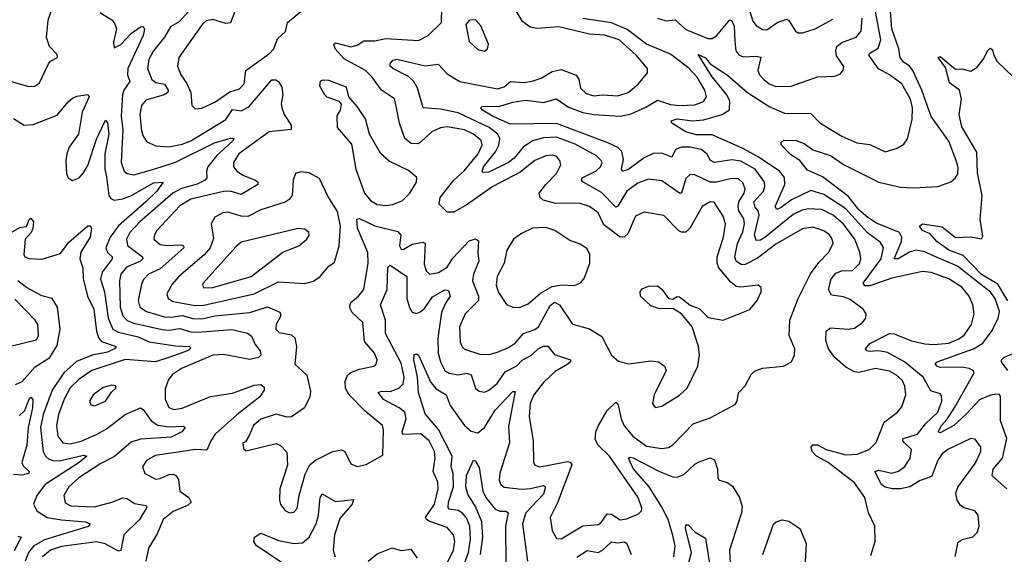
# Model space of a CAD drawing. Extents: x 1678759 to 1859541, y 384609 to 522867.
# Tile 235 of 256: x 1740764 to 1745258, y 487206 to 489647. Entities that reach past the tile are written whole.
import ezdxf

# ---------------------------------------------------------------- set-up
doc = ezdxf.new("R2010")
doc.units = 0

msp = doc.modelspace()

# ---------------------------------------------------------------- linework, layer by layer
at = {"layer": '0CON20XD'}
for points in [[(1745033.9, 487196.1), (1745048.1, 487261.9), (1745065.6, 487274.4), (1745115, 487285.8), (1745135, 487306.2), (1745143.3, 487335), (1745138.6, 487385), (1745124.5, 487404.5), (1745075, 487418.5), (1745058.9, 487428.9), (1745043.4, 487453.4), (1745037.7, 487485), (1745046.9, 487513.1), (1745125, 487621.5), (1745150.6, 487675), (1745151.8, 487695), (1745125, 487731.4), (1745105, 487735.6), (1745001.1, 487685), (1744975, 487665.3), (1744955, 487636.5), (1744927.3, 487562.7), (1744906.7, 487553.3), (1744875, 487543.2), (1744827.5, 487515), (1744785, 487505.5), (1744745.8, 487505.8), (1744715, 487512.2), (1744697.1, 487525), (1744667.1, 487585), (1744685, 487590), (1744745, 487576.3), (1744775, 487586.5), (1744805, 487607.3), (1744828.4, 487645), (1744835.2, 487685), (1744803.1, 487715), (1744795.4, 487725), (1744796.5, 487735), (1744862.9, 487755), (1744898.5, 487801.5), (1744955.7, 487855), (1744973.2, 487905), (1744971.4, 487931.4), (1744965, 487939.4), (1744922.5, 487952.5), (1744888.1, 488015), (1744802.5, 488085), (1744725, 488127.2), (1744685, 488134.8), (1744642.4, 488132.4), (1744631.4, 488135), (1744625.4, 488145), (1744645, 488169.1), (1744735, 488214.7), (1744755, 488213.3), (1744835, 488181), (1744895, 488167), (1744936.2, 488165), (1745005, 488169.8), (1745050.5, 488189.5), (1745075, 488206.2), (1745108.1, 488255), (1745120.2, 488305), (1745115.2, 488345), (1745097.7, 488385), (1745065, 488425.3), (1745005, 488464.8), (1744925, 488492.5), (1744885, 488497.9), (1744745, 488467.3), (1744645, 488432.3), (1744621.9, 488431.9), (1744614.1, 488445), (1744696.8, 488555), (1744706.8, 488606.8), (1744691.7, 488631.7), (1744634, 488674), (1744535, 488783), (1744435, 488848.8), (1744375, 488867.8), (1744286.9, 488825), (1744240.3, 488789.7), (1744220.3, 488780.3), (1744211.9, 488795), (1744256.7, 488895), (1744255, 488926.7), (1744231.8, 488955), (1744135, 489021.6), (1744065, 489059.7), (1743925, 489121.3), (1743852.2, 489122.2), (1743804.3, 489135), (1743740.8, 489175), (1743737.1, 489185), (1743765.3, 489194.7), (1743835, 489185.5), (1743885, 489189.8), (1743970.4, 489215), (1744004, 489236), (1744005.2, 489274.8), (1743991.7, 489305), (1743925, 489386.5), (1743861.2, 489488.8), (1743895, 489472.9), (1743915.9, 489445.9), (1743994.4, 489394.4), (1744085.4, 489315.4), (1744185, 489251.6), (1744255, 489220.7), (1744375, 489219.1), (1744415.7, 489175.7), (1744516.9, 489115), (1744585, 489084.6), (1744645, 489076.9), (1744715, 489044.4), (1744769.4, 489060.6), (1744800.3, 489079.7), (1744816.7, 489103.3), (1744838.2, 489191.8), (1744838.7, 489245), (1744829.6, 489285), (1744790.3, 489355), (1744735, 489396.2), (1744683.7, 489423.7), (1744640, 489485), (1744644.4, 489495), (1744682.3, 489517.7), (1744694.8, 489555), (1744645.4, 489815)], [(1740725, 489365.3), (1740805, 489342.1), (1740833.2, 489343.2), (1740855, 489359.2), (1740895, 489446), (1740905, 489458), (1740936, 489475), (1740935, 489488.8), (1740900.6, 489525), (1740886.4, 489566.4), (1740894.1, 489645), (1740926.2, 489743.8)], [(1741129.7, 489679.7), (1741183.9, 489646.1), (1741198.5, 489628.5), (1741206.4, 489605), (1741192.3, 489545), (1741195, 489519.2), (1741225, 489534.7), (1741275, 489585.8), (1741315, 489614.4), (1741326.7, 489616.7), (1741334.3, 489604.3), (1741328.2, 489575), (1741258.1, 489425), (1741256, 489395), (1741266.8, 489365), (1741239.6, 489325), (1741233.5, 489305), (1741227.2, 489207.2), (1741234.1, 489145), (1741227.8, 488995), (1741240.5, 488955), (1741255, 488944.6), (1741285, 488939.2), (1741376.7, 488965), (1741475, 488997.3), (1741653.8, 489085), (1741726.5, 489106.5), (1741741.2, 489105), (1741737.8, 489095), (1741699.6, 489060.4), (1741663.3, 489026.7), (1741622.6, 488975), (1741616.6, 488955), (1741617.9, 488925), (1741610.3, 488915), (1741573.9, 488896.1), (1741503.3, 488876.7), (1741463.3, 488855), (1741311.7, 488725), (1741266.5, 488675), (1741251.2, 488645), (1741255.6, 488615.6), (1741325.1, 488565.1), (1741326.8, 488555), (1741315.8, 488545), (1741252, 488518), (1741225.2, 488485), (1741219, 488455), (1741222.1, 488335), (1741235.2, 488295), (1741255, 488274.1), (1741285, 488261.9), (1741415, 488232.3), (1741445, 488229.4), (1741495, 488237.2), (1741545, 488222.3), (1741575, 488220), (1741732.6, 488232.6), (1741804.5, 488215.5), (1741822.4, 488202.4), (1741838.7, 488165), (1741861.5, 488135), (1741864.3, 488115), (1741854.2, 488105), (1741815, 488096), (1741695, 488119.2), (1741645, 488116.1), (1741501.8, 488055), (1741462.1, 488027.9), (1741442.9, 488005), (1741427.9, 487962.1), (1741428.4, 487915), (1741445, 487876.5), (1741466.9, 487866.9), (1741505, 487873.1), (1741635, 487927.3), (1741735, 487942.8), (1741835, 487979.2), (1741865, 487981.4), (1741879.7, 487969.7), (1741880.6, 487955), (1741860.4, 487925), (1741755, 487843.8), (1741655.5, 487754.5), (1741635.8, 487725), (1741618.3, 487681.7), (1741564.8, 487685.2), (1741528.2, 487678.2), (1741382.5, 487657.5), (1741342.5, 487635), (1741324.7, 487605.3), (1741335.6, 487575), (1741385, 487549.2), (1741405, 487552.2), (1741445, 487571.2), (1741465, 487572), (1741476.1, 487566.1), (1741488.2, 487548.2), (1741495.4, 487495), (1741535.5, 487465), (1741546.7, 487445), (1741530.2, 487429.8), (1741465, 487402.4), (1741418.2, 487365), (1741391, 487299), (1741352.3, 487235), (1741340.5, 487175)], [(1741549, 489701), (1741492.1, 489637.9), (1741452.1, 489615), (1741425, 489567.1), (1741374.2, 489505), (1741353.2, 489465), (1741347.6, 489425), (1741367.4, 489375), (1741385, 489360.2), (1741425, 489352.6), (1741442.4, 489325), (1741439.7, 489315), (1741422.7, 489305), (1741339.8, 489280.2), (1741319.3, 489255), (1741311.6, 489215), (1741320.1, 489140.1), (1741327.1, 489115), (1741345, 489088.9), (1741385, 489071.3), (1741445, 489066.9), (1741505, 489078.4), (1741545, 489093.8), (1741705, 489191.1), (1741735, 489236.7), (1741775, 489231.9), (1741810.6, 489249.4), (1741915, 489372.5), (1741932.8, 489372.8), (1741945, 489365.6), (1741960.3, 489339.7), (1741965.3, 489305), (1741957.1, 489265), (1741960, 489245), (1741970.8, 489215), (1742002.7, 489165), (1742003.4, 489146.6), (1741902.7, 489135), (1741765, 489034.7), (1741739.3, 488995), (1741739.6, 488975), (1741754.6, 488955), (1741785, 488935.3), (1741840, 488915), (1741850.5, 488905), (1741851.1, 488895), (1741775, 488849.2), (1741725, 488864.3), (1741695, 488863.2), (1741545, 488827.2), (1741495, 488796.9), (1741390, 488685), (1741378.9, 488665), (1741376.9, 488645), (1741405, 488621.5), (1741436.4, 488616.4), (1741499.1, 488619.1), (1741511.4, 488615), (1741512.9, 488605), (1741405, 488510.5), (1741352.1, 488485), (1741329.7, 488460.3), (1741320.1, 488439.9), (1741304.8, 488365), (1741311.6, 488335), (1741342.5, 488315), (1741425, 488291), (1741455, 488288.8), (1741505, 488296.4), (1741555, 488282.3), (1741595, 488280.7), (1741655, 488294.8), (1741815, 488310.8), (1741895, 488336.9), (1741951.5, 488311.5), (1741955.3, 488295), (1741935.3, 488255), (1741933.8, 488233.8), (1741948.7, 488218.7), (1742005, 488208.7), (1742020.3, 488195), (1742027.4, 488155), (1742020.6, 488075), (1742074.5, 488025), (1742090.7, 487950.7), (1742089.1, 487925), (1742064.5, 487875), (1742005.3, 487834.7), (1741985, 487832.2), (1741935, 487846.1), (1741865, 487823.9), (1741831.5, 487795), (1741809.5, 487745), (1741795, 487720), (1741782.5, 487715), (1741785, 487690), (1741798.3, 487678.3), (1741935, 487712), (1741955, 487703.8), (1741983.1, 487673.1), (1741986.2, 487613.8), (1741951.8, 487505), (1741949.4, 487455), (1741953.7, 487433.7), (1741975, 487406), (1741995.8, 487395.8), (1742015, 487398), (1742030, 487415), (1742039.1, 487475), (1742067.3, 487572.7), (1742088.9, 487615), (1742114.4, 487635.6), (1742193.7, 487676.3), (1742233.6, 487683.6), (1742247.5, 487675), (1742275, 487619.4), (1742305, 487607.1), (1742345, 487616.2), (1742420.9, 487659.1), (1742425.3, 487775), (1742419.6, 487795), (1742340.5, 487860.5), (1742266.7, 487936.7), (1742250.4, 487965), (1742250, 487995), (1742260.9, 488025), (1742275, 488036.8), (1742315, 488052.3), (1742380, 488065), (1742390.8, 488075), (1742395.6, 488095), (1742383.1, 488125), (1742338.4, 488178.4), (1742330, 488265), (1742281, 488311), (1742269.3, 488335), (1742275, 488356.4), (1742310.8, 488385), (1742334.7, 488415), (1742355.3, 488535), (1742353.6, 488585), (1742305.2, 488695), (1742303.3, 488736.7), (1742315, 488739.7), (1742385, 488706.5), (1742490.5, 488680.5), (1742503.5, 488663.5), (1742497.9, 488615), (1742505, 488600), (1742515, 488597.5), (1742555, 488622.8), (1742605, 488630.9), (1742615, 488625.6), (1742610.7, 488530.7), (1742619.9, 488499.9), (1742635.3, 488485.3), (1742675, 488492.9), (1742715, 488517.1), (1742741.8, 488558.2), (1742815, 488637.7), (1742845, 488646.2), (1742858.2, 488638.2), (1742855.3, 488585), (1742860.4, 488545), (1742835.2, 488485), (1742831, 488455), (1742858, 488385), (1742858.3, 488365), (1742796.9, 488305), (1742772.2, 488245), (1742774.8, 488174.8), (1742783.3, 488153.3), (1742795, 488142.5), (1742865, 488120.4), (1742905, 488119.2), (1742945, 488128.7), (1742995, 488150.6), (1743027.8, 488172.2), (1743063.8, 488215), (1743115, 488232.1), (1743132.7, 488245), (1743185, 488342.9), (1743205, 488357.1), (1743228.2, 488345), (1743287.3, 488257.3), (1743365, 488235.3), (1743421.4, 488201.4), (1743465.5, 488115.5), (1743497.6, 488087.6), (1743545, 488076.7), (1743645, 488090), (1743680, 488085), (1743708, 488065), (1743714.4, 488045), (1743659.6, 487935), (1743652.9, 487895), (1743665, 487876.2), (1743695, 487882.2), (1743775, 487932.5), (1743810.5, 487965), (1743858.8, 488065), (1743867.3, 488115), (1743862.2, 488155), (1743833.6, 488245), (1743785, 488304.4), (1743745, 488329.2), (1743685, 488326.5), (1743645, 488340.6), (1743597.8, 488385), (1743595.7, 488405), (1743605, 488418), (1743635, 488430.6), (1743675, 488432.5), (1743695, 488416.7), (1743725, 488374), (1743745, 488371.2), (1743765, 488383.8), (1743775, 488382), (1743825, 488344), (1743865, 488328.8), (1743907.3, 488287.3), (1743975, 488275.6), (1744096.2, 488323.8), (1744130.5, 488365), (1744147.8, 488405), (1744149.2, 488425), (1744135, 488435.6), (1744055.7, 488425.7), (1744035, 488429.2), (1744009.5, 488449.5), (1743954.8, 488514.8), (1743947.3, 488535), (1743947.1, 488565), (1743976.3, 488655), (1743985.3, 488715), (1743975, 488750), (1743933.5, 488813.5), (1743915, 488815.4), (1743879.5, 488795), (1743823.7, 488696.3), (1743805, 488677.5), (1743785, 488676.6), (1743772.8, 488682.8), (1743705, 488753.1), (1743615, 488768.2), (1743575, 488750.6), (1743540.6, 488669.4), (1743525, 488655.7), (1743505, 488653.6), (1743430.7, 488710.7), (1743404.8, 488764.8), (1743365, 488794.7), (1743322.1, 488807.9), (1743205, 488809.7), (1743153.1, 488823.1), (1743140, 488835), (1743135.5, 488855), (1743166.2, 488895), (1743215, 488945.5), (1743233.8, 488985), (1743230, 489005), (1743213.5, 489023.5), (1743195, 489029.3), (1743165, 489025.8), (1743115.6, 489005), (1743048.2, 488951.8), (1742924.2, 488885.8), (1742807.2, 488802.8), (1742745, 488768.2), (1742715, 488768.5), (1742678.2, 488805), (1742682.8, 488835), (1742745.5, 488914.5), (1742793.2, 488956.8), (1742856.9, 489035), (1742874.7, 489074.7), (1742870.3, 489095), (1742835, 489124.4), (1742795, 489144.1), (1742715, 489158.6), (1742685, 489153.2), (1742645.5, 489135), (1742585, 489080.5), (1742551.5, 489081.5), (1742522.4, 489105), (1742497.3, 489175), (1742483.9, 489245), (1742475.3, 489285.3), (1742416.2, 489325), (1742373.3, 489385), (1742341.9, 489415), (1742245, 489468.8), (1742204.6, 489515), (1742197.5, 489535), (1742205, 489541.4), (1742275, 489523.9), (1742305, 489531.6), (1742335, 489550.9), (1742385, 489550.4), (1742435, 489560.8), (1742585, 489553.1), (1742628.5, 489575), (1742690, 489635), (1742690.4, 489705)], [(1741745.4, 489685), (1741726.9, 489633.1), (1741705, 489629.3), (1741645, 489648.4), (1741615, 489641.5), (1741597.5, 489625), (1741490.9, 489475), (1741483.6, 489435), (1741499.2, 489395), (1741526.6, 489356.6), (1741544.7, 489315), (1741549.2, 489255), (1741565, 489240), (1741595, 489242.9), (1741655, 489270.6), (1741722.6, 489317.4), (1741767.7, 489332.3), (1741788.1, 489355), (1741796.6, 489415), (1741905, 489492.3), (1741923.6, 489515), (1741940.2, 489559.8), (1741976.9, 489593.1), (1741985.8, 489635), (1742047.8, 489685)], [(1743523, 487793), (1743562, 487745), (1743625, 487699.4), (1743695, 487689.3), (1743725, 487694.5), (1743745, 487706.7), (1743838.2, 487801.8), (1743915, 487829.5), (1744029.1, 487890.9), (1744039.2, 487905), (1744045.8, 487944.2), (1744075, 487976.2), (1744103, 488027), (1744117.9, 488042.1), (1744155, 488055.8), (1744250, 488065), (1744287.5, 488085), (1744300, 488115), (1744302, 488145), (1744275.6, 488205.6), (1744278.9, 488275), (1744317.9, 488375), (1744373.8, 488486.2), (1744411.7, 488538.3), (1744455.5, 488585), (1744477.1, 488625), (1744473.1, 488645), (1744460.4, 488665), (1744435, 488683.6), (1744385, 488700.5), (1744337.9, 488692.1), (1744215, 488622), (1744131.7, 488558.3), (1744075, 488529), (1744058.3, 488528.3), (1744034.8, 488545), (1744027.6, 488565), (1744041.2, 488625), (1744065, 488678.2), (1744072.8, 488715), (1744068.8, 488738.8), (1744046.6, 488775), (1744043.3, 488795), (1744046.7, 488815), (1744071.6, 488855), (1744075.2, 488875.2), (1744065, 488901.8), (1744045, 488920), (1744015, 488921.9), (1743945, 488905.6), (1743915, 488904.8), (1743845, 488938.7), (1743825, 488940), (1743805, 488922.7), (1743785, 488855.6), (1743775, 488855.3), (1743695, 488911.5), (1743635, 488919.1), (1743585, 488900.8), (1743535.3, 488865), (1743495, 488796.5), (1743485, 488790.9), (1743419, 488859), (1743335, 488906.9), (1743327.8, 488915), (1743331.5, 488925), (1743395, 488956.5), (1743415.4, 488975), (1743422.7, 488995), (1743418.2, 489005), (1743397.5, 489025), (1743299.7, 489079.7), (1743215, 489110.9), (1743155, 489108.5), (1743105, 489093.7), (1743062.6, 489065), (1743020.9, 489015), (1742995, 488995.9), (1742905, 488950.4), (1742879.3, 488949.3), (1742874.7, 488955), (1742881.5, 488975), (1742935.3, 489044.7), (1742951.5, 489075), (1742955.5, 489105), (1742946.9, 489125), (1742907.1, 489155), (1742765, 489221.4), (1742685, 489239.2), (1742606.2, 489245), (1742579.6, 489335), (1742562.6, 489365), (1742538.5, 489388.5), (1742466.9, 489425), (1742454.4, 489435), (1742455, 489446), (1742467.9, 489462.1), (1742485, 489467), (1742615, 489436.8), (1742674.6, 489444.6), (1742715, 489400.7), (1742773.1, 489365), (1742945, 489332), (1742975, 489341.4), (1743005, 489365.3), (1743065, 489360.4), (1743103.7, 489366.3), (1743145, 489380), (1743195, 489411.4), (1743235, 489420.5), (1743304.3, 489394.3), (1743316.4, 489376.4), (1743323.8, 489335), (1743350, 489310), (1743385, 489299.7), (1743425, 489303.6), (1743495, 489299.2), (1743541.1, 489315), (1743587.7, 489352.3), (1743629.4, 489405), (1743630, 489425), (1743578.1, 489485), (1743500.7, 489555), (1743435, 489576.4), (1743365, 489580.8), (1743225, 489615.2), (1743125, 489606.6), (1743093.8, 489613.8), (1743059.7, 489639.7), (1743031.2, 489685)], [(1744096.4, 489685), (1744111.1, 489641.1), (1744125, 489621.1), (1744155, 489602.5), (1744175, 489601.2), (1744225, 489636.6), (1744265, 489650), (1744275, 489644.4), (1744305, 489594.2), (1744317, 489587), (1744336.8, 489586.8), (1744395, 489606.2), (1744475, 489649.1)], [(1745223.2, 487936.8), (1745195, 487933.2), (1745145, 487911.3), (1745085, 487845.6), (1745028.3, 487795), (1744965, 487760.5), (1744956, 487765), (1744971.3, 487795), (1744997, 487823), (1745032.2, 487877.8), (1745121.2, 488035), (1745116, 488046), (1745097.5, 488055), (1745065, 488060.3), (1744965, 488060), (1744950.6, 488065), (1744942.7, 488077.3), (1744951.2, 488085), (1745118.5, 488145), (1745160.3, 488169.7), (1745202.4, 488227.6), (1745230.4, 488285), (1745236.8, 488315), (1745216.8, 488375), (1745195, 488403.1), (1745045, 488521.7), (1744930.9, 488570.9), (1744895, 488588.1), (1744855, 488594.3), (1744825, 488586.6), (1744774.3, 488555), (1744755.7, 488555), (1744789.3, 488635), (1744790.4, 488655), (1744779.7, 488675), (1744675, 488718.4), (1744635, 488743.4), (1744595, 488778.8), (1744545, 488841.7), (1744429.2, 488929.2), (1744360.2, 488960.2), (1744325, 489004.6), (1744282.1, 489032.1), (1744240.6, 489075), (1744238.1, 489085), (1744252.7, 489097.3), (1744308, 489095), (1744345, 489081.3), (1744385, 489052.7), (1744465, 489027.3), (1744525, 488986.2), (1744685, 488905.3), (1744785, 488882.5), (1744845, 488879.6), (1744955, 488886.4), (1745015, 488906.9), (1745035.8, 488925), (1745046.4, 488943.6), (1745047.2, 488972.8), (1745039.3, 489005), (1745005, 489093.3), (1744925, 489205.5), (1744882.4, 489325), (1744841.2, 489415), (1744825.4, 489435.4), (1744796.2, 489455), (1744782.7, 489475), (1744776.2, 489515), (1744745.7, 489605), (1744739, 489685)], [(1742885, 489503.3), (1742900, 489515), (1742903.8, 489535), (1742869.4, 489619.4), (1742845, 489646.2), (1742817.5, 489645), (1742801.2, 489625), (1742815, 489547.5), (1742855, 489511.2), (1742885, 489503.3)], [(1744649.7, 487200.3), (1744668.6, 487265), (1744666.9, 487335), (1744639.2, 487395), (1744621.5, 487465), (1744575, 487532.2), (1744455, 487625.3), (1744400.8, 487655), (1744382, 487675), (1744376.2, 487695), (1744384.2, 487705.8), (1744405, 487705.5), (1744445, 487684.5), (1744535, 487659.8), (1744586.4, 487663.6), (1744642.1, 487685), (1744673, 487717), (1744710.2, 487809.8), (1744771.1, 487855), (1744790.9, 487879.1), (1744809.2, 487935), (1744805, 487974), (1744791.5, 488001.5), (1744766.9, 488025), (1744735, 488043.2), (1744670, 488055), (1744595, 488036), (1744575, 488039.6), (1744535, 488061.3), (1744485, 488104.7), (1744455.2, 488145), (1744443.2, 488183.2), (1744445.3, 488224.7), (1744465, 488240.7), (1744546, 488234), (1744575, 488239.1), (1744611.4, 488265), (1744625.7, 488285), (1744628, 488305), (1744614.2, 488325), (1744555, 488370), (1744525, 488382), (1744469, 488389), (1744456.2, 488415), (1744467.9, 488462.1), (1744489.8, 488490.2), (1744515, 488500.9), (1744565, 488501.6), (1744598.2, 488535), (1744603.1, 488555), (1744599.6, 488585), (1744575.6, 488645), (1744525, 488713), (1744476.8, 488755), (1744425, 488780.4), (1744365, 488784.4), (1744335, 488777.9), (1744295, 488758.3), (1744165, 488653.1), (1744145, 488641), (1744125, 488638.8), (1744117.8, 488665), (1744139, 488755), (1744134.3, 488774.3), (1744120.8, 488790.8), (1744115.2, 488815), (1744159, 488865), (1744165.7, 488885), (1744163.3, 488905), (1744121.1, 488965), (1744055, 489001.1), (1744015, 489007.5), (1743934.8, 488994.8), (1743916.6, 489005), (1743900.9, 489035), (1743874.1, 489054.1), (1743825, 489065.2), (1743785.2, 489064.8), (1743757.7, 489055), (1743740.7, 489019.3), (1743695, 489038.2), (1743655, 489036.7), (1743615, 489017.3), (1743545, 488965.3), (1743515, 488953.5), (1743510.8, 488965), (1743520.4, 489009.6), (1743512.7, 489045), (1743493.8, 489063.8), (1743448.2, 489085), (1743215, 489173.5), (1743005, 489169.6), (1742925, 489205.9), (1742876.2, 489235), (1742868.8, 489245), (1742875, 489251.2), (1742955, 489252.2), (1743015, 489270.2), (1743075, 489279.8), (1743155, 489269.4), (1743215, 489286.4), (1743268.7, 489248.7), (1743335, 489223.9), (1743385, 489214.5), (1743505, 489206.7), (1743555, 489217.3), (1743622.1, 489247.9), (1743675, 489280.2), (1743735, 489260.6), (1743775, 489254.8), (1743845, 489259), (1743885.6, 489274.4), (1743898.5, 489295), (1743891.9, 489325), (1743856, 489385), (1743819.7, 489425), (1743735, 489489.6), (1743625, 489535.2), (1743537.6, 489602.4), (1743465, 489633.1), (1743335, 489653.1)], [(1743675, 489654.8), (1743715, 489642.2), (1743756.2, 489646.2), (1743805, 489602.4), (1743905, 489561.4), (1743925, 489562.1), (1743945, 489573.5), (1744006.2, 489646.2), (1744015, 489642.9), (1744025, 489618), (1744028.5, 489551.5), (1744032.2, 489505), (1744047.8, 489485), (1744068.3, 489478.2), (1744125, 489481.1), (1744146.3, 489476.3), (1744133.2, 489415), (1744141.2, 489395), (1744160, 489375), (1744185.6, 489355), (1744215, 489342.4), (1744285, 489343.4), (1744405, 489386.4), (1744485, 489389.2), (1744510, 489400), (1744523.6, 489416.4), (1744526.2, 489433.8), (1744492.9, 489482.9), (1744489.1, 489505), (1744494.3, 489525), (1744516.2, 489543.8), (1744582.2, 489567.8), (1744604.7, 489595), (1744609.8, 489655)], [(1745274.2, 488364.2), (1745229.5, 488439.5), (1745153.6, 488483.6), (1745071.1, 488571.1), (1745005.3, 488595), (1744950, 488635), (1744920.2, 488670.2), (1744884.4, 488685), (1744871.4, 488705), (1744885.5, 488714.5), (1744975, 488701.8), (1745035, 488652.6), (1745106, 488656), (1745153.8, 488646.2), (1745160.5, 488659.5), (1745147.9, 488735), (1745157.4, 488845), (1745135.9, 488945.9), (1745133.3, 489043.2), (1745065, 489158.8), (1745052.5, 489215), (1745062.5, 489285), (1745053.8, 489325), (1745008.5, 489358.5), (1744989.4, 489429.4), (1744956.7, 489475), (1744965, 489480), (1745035, 489420.8), (1745065, 489423.1), (1745105, 489412.7), (1745135, 489430), (1745162.5, 489465), (1745185, 489510), (1745195, 489517.5), (1745205, 489510), (1745208.3, 489488.3), (1745225.9, 489455.9), (1745300.3, 489385)], [(1742435, 488798.8), (1742465, 488802.8), (1742509.5, 488820.5), (1742545.2, 488854.8), (1742575.4, 488905), (1742576.9, 488926.9), (1742538.6, 488958.6), (1742451.2, 489001.2), (1742412.9, 489035), (1742360, 489125), (1742342.5, 489195), (1742305, 489251.2), (1742266.7, 489295), (1742255, 489340), (1742175, 489369.4), (1742148.3, 489371.7), (1742135, 489366.7), (1742132.5, 489345), (1742155, 489306.2), (1742165.8, 489295.8), (1742220, 489275), (1742231.7, 489261.7), (1742226.7, 489235), (1742211.1, 489208.9), (1742213.5, 489155), (1742278.7, 489078.7), (1742298.1, 488965), (1742337.8, 488855), (1742365, 488822.5), (1742395, 488802.9), (1742435, 488798.8)], [(1740735, 489195.7), (1740785, 489165.8), (1740825, 489168.8), (1740935, 489211.9), (1740985, 489272.9), (1741005, 489288.9), (1741025, 489298.1), (1741075, 489306), (1741080.8, 489295), (1741049.5, 489225), (1741033, 489125), (1740990.5, 489065), (1740978.5, 489035), (1740974, 489005), (1740977.2, 488945), (1740985.3, 488925.3), (1741005, 488912.7), (1741035, 488925.3), (1741055, 488948.4), (1741075, 488981.8), (1741115, 489101.8), (1741155, 489189.2), (1741165, 489176.7), (1741170.6, 489125), (1741152.3, 489035), (1741152.6, 488965), (1741159.7, 488929.7), (1741170.8, 488845), (1741180.3, 488830.3), (1741195, 488823.8), (1741235, 488829.3), (1741275, 488844.4), (1741375, 488901.9), (1741418.8, 488905), (1741389.3, 488865), (1741339, 488815), (1741214.6, 488705.4), (1741176.5, 488655), (1741157.1, 488605), (1741164.2, 488585), (1741186.6, 488565), (1741185.8, 488555), (1741140.8, 488495), (1741133.3, 488463.3), (1741151.2, 488405), (1741168.3, 488285), (1741188.9, 488235), (1741215, 488220.2), (1741305, 488198.7), (1741355, 488176.1), (1741475, 488157.5), (1741541.2, 488155), (1741544.3, 488145), (1741530, 488135), (1741444.6, 488105), (1741384.5, 488085.5), (1741245, 488096.1), (1741094, 488046), (1741035, 488005.7), (1740995, 487967.1), (1740966.5, 487915), (1740941.5, 487845), (1740932.2, 487795), (1740937.9, 487745), (1740961.5, 487715), (1740995, 487710.4), (1741045, 487722.6), (1741117.7, 487755), (1741160.5, 487779.5), (1741245, 487845.3), (1741315.3, 487875.3), (1741328.1, 487868.1), (1741363.5, 487815), (1741395, 487795.2), (1741445, 487787.6), (1741511.7, 487791.7), (1741520, 487785), (1741504.4, 487765), (1741455, 487740.5), (1741315, 487731.8), (1741272.2, 487717.8), (1741197, 487653), (1741135, 487620.6), (1741034.1, 487555), (1740988, 487515), (1740965.4, 487475), (1740971.2, 487441.2), (1740997, 487427), (1741105, 487423.5), (1741185, 487443.7), (1741235, 487464.7), (1741255, 487461.5), (1741287.7, 487437.7), (1741339.6, 487429.6), (1741344.2, 487425), (1741340.9, 487415), (1741311.1, 487365), (1741239.5, 487295), (1741226.2, 487223.8), (1741215, 487220), (1741153.7, 487253.7), (1741115, 487262.7), (1740955, 487241.9), (1740905, 487224.8), (1740868.4, 487195)], [(1741565, 488342.3), (1741605, 488344.2), (1741835, 488395.2), (1741945, 488449.7), (1742065, 488442.5), (1742105, 488454.2), (1742135.4, 488474.6), (1742175, 488522), (1742200.3, 488539.7), (1742221.6, 488615), (1742228.1, 488705), (1742215, 488771.4), (1742170.9, 488840.9), (1742132.4, 488922.4), (1742085, 488948.1), (1742047.7, 488952.3), (1742023.3, 488945), (1742011.9, 488915), (1742007.5, 488845), (1741994.1, 488825.9), (1741975, 488813.8), (1741865, 488778.9), (1741805, 488748.7), (1741775, 488750.9), (1741715, 488769.2), (1741690.8, 488765), (1741655, 488745.5), (1741638.5, 488715), (1741648.4, 488648.4), (1741634.1, 488605.9), (1741605.7, 488574.3), (1741490, 488475), (1741460.3, 488439.7), (1741436.2, 488395), (1741441.8, 488375), (1741465, 488360.3), (1741565, 488342.3)], [(1740725, 488675.4), (1740765, 488698.6), (1740795, 488703.8), (1740806.7, 488735), (1740815, 488741.2), (1740826.9, 488725), (1740824, 488694), (1740816.7, 488675), (1740788.6, 488645), (1740783.3, 488575), (1740787.5, 488565), (1740807.3, 488557.3), (1740865, 488553.3), (1740950.3, 488579.7), (1740987.8, 488632.2), (1741075, 488706), (1741085, 488706.2), (1741092, 488695), (1741085.8, 488655), (1741043.4, 488586.6), (1741038.5, 488555), (1741052.5, 488515), (1741054.4, 488465), (1741073.4, 488385), (1741102.2, 488325), (1741114.4, 488225), (1741123, 488195), (1741137.6, 488177.6), (1741204.2, 488155), (1741196.7, 488145), (1741165, 488130), (1741095, 488115.5), (1741023.2, 488086.8), (1740965.9, 488035), (1740912.3, 487955), (1740871.4, 487845), (1740859.2, 487785), (1740871.7, 487675), (1740881.2, 487655), (1740895, 487642.9), (1740915, 487634.8), (1740945, 487633.3), (1741055, 487658.9), (1741070, 487655), (1741035.3, 487625), (1740879.7, 487525), (1740842.2, 487475), (1740827.5, 487435), (1740842.7, 487405), (1740890, 487375), (1740955, 487363.2), (1741065, 487355.2), (1741085.7, 487345), (1741077.1, 487332.9), (1740877.7, 487272.3), (1740826.7, 487243.3), (1740804.5, 487215), (1740788.5, 487175)], [(1741605, 488422.5), (1741645, 488424.3), (1741820, 488475), (1741965, 488585.5), (1742038.6, 488615), (1742075, 488645.8), (1742085, 488663.3), (1742084.3, 488675), (1742065, 488691.1), (1742035, 488693.5), (1741775, 488630.9), (1741749.9, 488610.1), (1741601.8, 488445), (1741598.9, 488435), (1741605, 488422.5)], [(1743045, 488333.8), (1743085, 488349.2), (1743141.8, 488398.2), (1743195, 488429.2), (1743236.6, 488436.6), (1743296.2, 488433.8), (1743324.6, 488445.4), (1743340.6, 488465), (1743365.8, 488535), (1743367.1, 488575), (1743355, 488601.2), (1743322.4, 488622.4), (1743275, 488639.4), (1743206.9, 488685), (1743165, 488698.4), (1743104.3, 488695.7), (1743055, 488671.8), (1743017.9, 488645), (1742987.8, 488595), (1742976.1, 488535), (1742943.9, 488475), (1742939.3, 488435), (1742948.5, 488405), (1742986.5, 488346.5), (1743015.4, 488335.4), (1743045, 488333.8)], [(1742700.5, 487135), (1742744.8, 487225.2), (1742750, 487265), (1742744.8, 487294.8), (1742715, 487328.7), (1742635.7, 487355.7), (1742620.7, 487365), (1742616.6, 487375), (1742657.5, 487435), (1742674.8, 487505), (1742672.3, 487535), (1742651.9, 487585), (1742660.2, 487645), (1742657, 487675), (1742633.4, 487725), (1742595, 487755.7), (1742512.7, 487752.7), (1742509.8, 487765), (1742527.6, 487825), (1742521.8, 487855), (1742496.4, 487875), (1742425, 487912.9), (1742400, 487945), (1742415, 487950.9), (1742455, 487949.6), (1742495, 487964.4), (1742513.9, 487985), (1742519.3, 488015), (1742505, 488079.2), (1742433, 488215), (1742433.6, 488275), (1742410.4, 488345), (1742441.7, 488415), (1742444.3, 488515.7), (1742455, 488526.5), (1742530.4, 488475), (1742531.6, 488375), (1742542.8, 488332.8), (1742555, 488311.5), (1742575, 488306.1), (1742595, 488315.3), (1742611.1, 488328.9), (1742647.8, 488382.2), (1742705, 488413.5), (1742720.9, 488410.9), (1742729.6, 488385), (1742707.2, 488352.8), (1742688.9, 488311.1), (1742672.5, 488192.5), (1742674.4, 488125), (1742684.8, 488085), (1742705, 488045.5), (1742722.8, 488032.8), (1742765, 488025.7), (1742805, 488033.6), (1742825, 488025.4), (1742845.3, 487965.3), (1742860.7, 487950.7), (1742885, 487946.9), (1742905, 487955.4), (1742944.1, 487985.9), (1742980.7, 488039.3), (1743033.5, 488066.5), (1743057.9, 488092.1), (1743100.4, 488115), (1743131.2, 488145), (1743155, 488156.5), (1743175, 488156.7), (1743205, 488118.8), (1743278, 488095), (1743277.5, 488085), (1743265.8, 488075), (1743208.6, 488041.4), (1743155, 487991.3), (1743110.5, 487935), (1743094, 487895), (1743089.2, 487835), (1743108.4, 487725), (1743110, 487625), (1743115.8, 487615), (1743135, 487605.5), (1743172.1, 487612.1), (1743265, 487629.5), (1743277.3, 487627.3), (1743284.7, 487615), (1743219.4, 487440.6), (1743185.5, 487375), (1743194.5, 487315), (1743215, 487278.8), (1743235, 487277.5), (1743335, 487336.9), (1743405, 487342.3), (1743418.2, 487351.8), (1743445, 487391.8), (1743465, 487389.5), (1743505, 487363.2), (1743535, 487368), (1743588.2, 487391.8), (1743601.9, 487405), (1743603.5, 487416.5), (1743587.3, 487465), (1743456.5, 487655), (1743403.9, 487705), (1743390.9, 487730.9), (1743393.9, 487765), (1743405.4, 487794.6), (1743445, 487862.2), (1743485, 487901.2), (1743494, 487894), (1743508.9, 487825), (1743523, 487793)], [(1740745, 487981.2), (1740775, 487995.3), (1740835, 488061.8), (1740900.8, 488105), (1740935, 488160.3), (1740949.1, 488235), (1740935.8, 488334.2), (1740912.3, 488375), (1740865, 488386.7), (1740795, 488424.9), (1740756, 488455)], [(1740728.8, 488158.8), (1740841.2, 488185), (1740849.2, 488205), (1740846.5, 488255), (1740834.4, 488275), (1740741.5, 488371.5)], [(1742794.8, 487165), (1742813, 487215), (1742822, 487275), (1742818.1, 487335), (1742803, 487373), (1742785, 487394.8), (1742765, 487405.9), (1742725, 487412.7), (1742719.8, 487419.8), (1742721.7, 487445), (1742744.2, 487515), (1742742, 487575), (1742733.4, 487605), (1742738.1, 487655), (1742675.8, 487775.8), (1742615, 487847.1), (1742584.7, 487944.7), (1742580.2, 488015), (1742562.9, 488095), (1742565, 488118), (1742575, 488121.4), (1742585, 488115.7), (1742641, 487991), (1742665, 487962.1), (1742710, 487935), (1742729.5, 487885), (1742794.3, 487795), (1742825, 487767.9), (1742855, 487761.2), (1742885, 487785.4), (1742934.7, 487865), (1743015, 487950), (1743025, 487950), (1742995, 487790), (1742999.5, 487715), (1742955, 487576.2), (1742952.5, 487545), (1742959.5, 487525), (1742975, 487512.7), (1743053.8, 487503.8), (1743095, 487506.5), (1743155, 487520.8), (1743164.5, 487515), (1743155, 487481.6), (1743074.8, 487395), (1743059.2, 487345), (1743081.2, 487175)], [(1745274, 488045), (1745245.6, 488085), (1745245.6, 488095), (1745255.8, 488104.2), (1745297.3, 488122.7)], [(1741105, 487884.2), (1741155.6, 487905), (1741183.4, 487946.6), (1741203.3, 487965), (1741202.5, 487975), (1741185, 487978.6), (1741145, 487967.3), (1741099.4, 487935), (1741081.9, 487905), (1741088.8, 487888.8), (1741105, 487884.2)], [(1740761.2, 487838.8), (1740787.6, 487862.4), (1740805, 487911.1), (1740815, 487923.1), (1740823.6, 487913.6), (1740822.1, 487875), (1740802, 487785), (1740796.4, 487705), (1740773.4, 487625), (1740779.8, 487609.8), (1740806.9, 487585), (1740805.8, 487575), (1740775, 487566.9), (1740735, 487571.1)], [(1745269.8, 487505), (1745203.2, 487565), (1745208, 487595), (1745249.5, 487645), (1745270, 487735), (1745240.5, 487815), (1745241.5, 487925), (1745235.8, 487935.8), (1745223.2, 487936.8)], [(1743750.5, 487195), (1743755.7, 487245), (1743745, 487292.5), (1743724, 487365), (1743693.5, 487425), (1743637.9, 487515), (1743565, 487598.6), (1743543.2, 487645), (1743550.2, 487649.8), (1743565, 487646.2), (1743685, 487584.4), (1743745, 487560), (1743765, 487558), (1743795, 487571.1), (1743845, 487617.3), (1743865, 487628.5), (1743915, 487647.1), (1743935, 487638), (1743948.9, 487595), (1743950, 487555), (1743957.5, 487545), (1743995, 487534), (1744017, 487517), (1744050, 487465), (1744061.5, 487425), (1744058.9, 487395), (1744003.5, 487225), (1744006.9, 487165)], [(1742867.8, 487205), (1742878.3, 487285), (1742874.1, 487355), (1742845.3, 487425.3), (1742810.3, 487480.3), (1742801.2, 487515), (1742803.9, 487566.1), (1742835, 487636.2), (1742845, 487631.2), (1742861.9, 487601.9), (1742877.5, 487495), (1742891.6, 487465), (1742935, 487412.2), (1742955, 487402.5), (1742985, 487402.7), (1742994.4, 487395), (1742981.9, 487335), (1742983.7, 487165)], [(1741966.9, 487165), (1741845.6, 487245), (1741832.5, 487265), (1741836.2, 487285), (1741865, 487302.5), (1741945, 487269.8), (1742015, 487256), (1742055, 487258.9), (1742085, 487285.3), (1742116.6, 487345), (1742127.8, 487385), (1742134.8, 487465.2), (1742145, 487482.9), (1742205, 487447.6), (1742287, 487457), (1742282.1, 487435), (1742225, 487369.1), (1742200.9, 487295), (1742195.2, 487225), (1742204.1, 487194.1)], [(1743815, 487158), (1743830.2, 487215), (1743802.7, 487325), (1743805, 487340.6), (1743815, 487340.4), (1743847.9, 487307.9), (1743895, 487280), (1743920, 487115)], [(1744155.4, 487205), (1744205, 487343.8), (1744216.7, 487355), (1744245, 487364.2), (1744275, 487357.5), (1744325, 487323.8), (1744354.3, 487255), (1744348, 487145)], [(1740755, 487288.9), (1740771.4, 487285), (1740738.5, 487221.5)], [(1743306.4, 487193.6), (1743355, 487224.1), (1743405, 487214.8), (1743425, 487225.7), (1743465, 487263.5), (1743495, 487258.9), (1743525, 487263.1), (1743535, 487255.6), (1743555.8, 487205)], [(1742354.4, 487175.6), (1742395, 487208), (1742464.3, 487235.7), (1742505, 487224.1), (1742549.1, 487229.1), (1742578.7, 487188.7)]]:
    msp.add_lwpolyline(points, dxfattribs=at)

doc.saveas('drawing.dxf')
